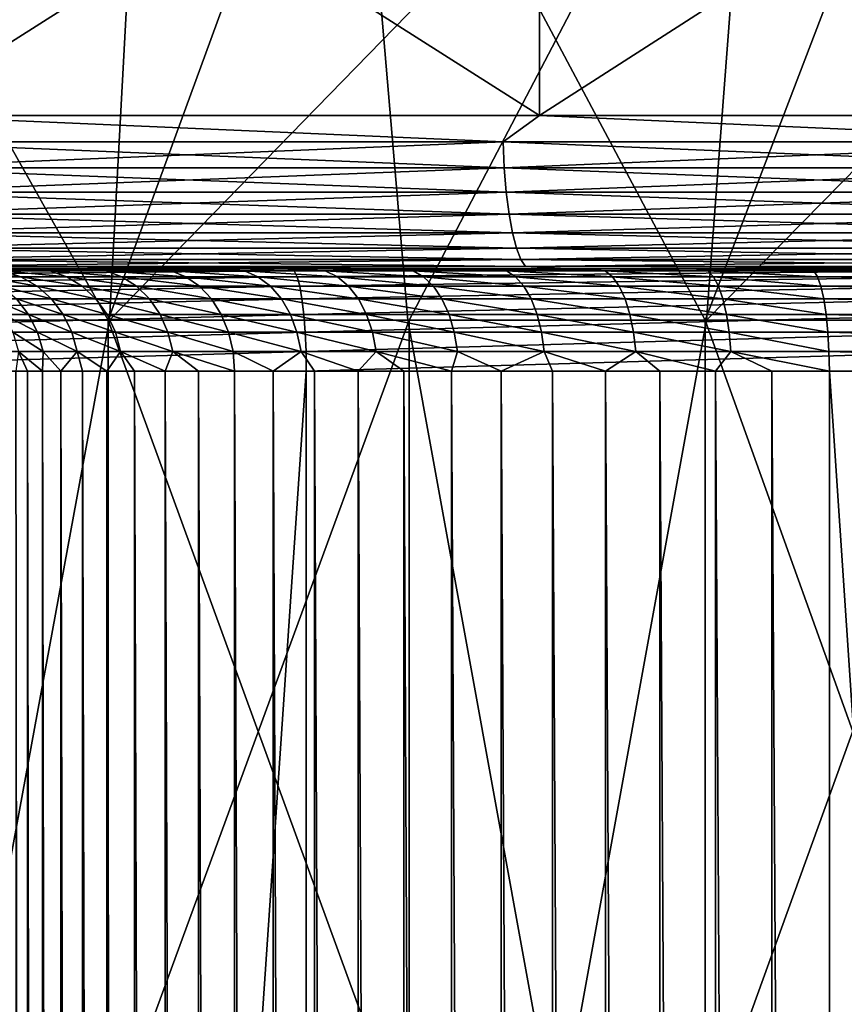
# Model space of a CAD drawing. Header units: metres. Extents: x -30 to 30, y -76 to 64.
# Tile 204 of 256: x 2.79 to 4.4, y -56.44 to -54.51. Entities that reach past the tile are written whole.
import ezdxf

# ---------------------------------------------------------------- set-up
doc = ezdxf.new("R2010")
doc.units = ezdxf.units.M
doc.layers.add('solid_508511', color=7, linetype='CONTINUOUS')

msp = doc.modelspace()

# ---------------------------------------------------------------- linework, layer by layer
at = {"layer": 'solid_508511'}
for points in [[(1.782689, -55.099998, 17.911505), (1.825314, -53.800961, 18.660942), (3.033153, -53.800961, 18.50304)], [(2.374076, -55.099998, 17.842751), (1.782689, -55.099998, 17.911505), (3.033153, -53.800961, 18.50304)], [(2.959973, -55.099998, -17.754959), (3.434988, -53.800961, -18.432671), (2.230305, -53.800961, -18.61688)], [(2.371171, -55.099998, -17.843138), (2.959973, -55.099998, -17.754959), (2.230305, -53.800961, -18.61688)], [(2.96297, -55.099998, 17.754459), (2.374076, -55.099998, 17.842751), (3.033153, -53.800961, 18.50304)], [(2.959973, -55.099998, -17.754959), (3.54566, -55.099998, -17.647331), (3.434988, -53.800961, -18.432671)], [(2.96297, -55.099998, 17.754459), (3.033153, -53.800961, 18.50304), (4.228768, -53.800961, 18.266911)], [(3.548477, -55.099998, 17.646765), (2.96297, -55.099998, 17.754459), (4.228768, -53.800961, 18.266911)], [(4.127188, -55.099998, -17.520454), (4.624638, -53.800961, -18.170725), (3.434988, -53.800961, -18.432671)], [(3.54566, -55.099998, -17.647331), (4.127188, -55.099998, -17.520454), (3.434988, -53.800961, -18.432671)], [(4.129694, -55.099998, 17.519863), (3.548477, -55.099998, 17.646765), (4.228768, -53.800961, 18.266911)], [(4.127188, -55.099998, -17.520454), (4.704046, -55.099998, -17.374462), (4.624638, -53.800961, -18.170725)], [(4.129694, -55.099998, 17.519863), (4.228768, -53.800961, 18.266911), (5.406205, -53.800961, 17.953703)], [(4.706703, -55.099998, 17.373743), (4.129694, -55.099998, 17.519863), (5.406205, -53.800961, 17.953703)], [(2.543777, -54.700001, -20.543106), (2.543777, -53.900002, -20.543106), (3.8036, -53.900002, -20.347546)], [(2.543777, -54.700001, -20.543106), (3.8036, -53.900002, -20.347546), (3.8036, -54.700001, -20.347546)], [(3.8036, -54.700001, 20.347546), (3.8036, -53.900002, 20.347546), (2.543777, -53.900002, 20.543106)], [(3.8036, -54.700001, 20.347546), (2.543777, -53.900002, 20.543106), (2.543777, -54.700001, 20.543106)], [(3.8036, -54.700001, -20.347546), (3.8036, -53.900002, -20.347546), (5.048995, -53.900002, -20.074802)], [(3.8036, -54.700001, -20.347546), (5.048995, -53.900002, -20.074802), (5.048995, -54.700001, -20.074802)], [(5.048995, -54.700001, 20.074802), (5.048995, -53.900002, 20.0748), (3.8036, -53.900002, 20.347546)], [(5.048995, -54.700001, 20.074802), (3.8036, -53.900002, 20.347546), (3.8036, -54.700001, 20.347546)], [(2.543777, -54.700001, -20.543106), (3.732089, -54.751732, -20.365353), (2.495651, -54.751732, -20.553535)], [(2.543777, -54.700001, 20.543106), (2.495651, -54.751732, 20.553535), (3.732089, -54.751732, 20.365353)], [(2.543777, -54.700001, -20.543106), (3.8036, -54.700001, -20.347546), (3.732089, -54.751732, -20.365353)], [(3.8036, -54.700001, 20.347546), (2.543777, -54.700001, 20.543106), (3.732089, -54.751732, 20.365353)], [(3.8036, -54.700001, -20.347546), (4.95491, -54.751732, -20.102859), (3.732089, -54.751732, -20.365353)], [(3.8036, -54.700001, 20.347546), (3.732089, -54.751732, 20.365353), (4.95491, -54.751732, 20.102859)], [(3.8036, -54.700001, -20.347546), (5.048995, -54.700001, -20.074802), (4.95491, -54.751732, -20.102859)], [(5.048995, -54.700001, 20.074802), (3.8036, -54.700001, 20.347546), (4.95491, -54.751732, 20.102859)], [(2.497277, -54.802311, -20.566927), (2.495651, -54.751732, -20.553535), (3.732089, -54.751732, -20.365353)], [(3.734521, -54.802311, 20.378622), (3.732089, -54.751732, 20.365353), (2.495651, -54.751732, 20.553535)], [(2.497277, -54.802311, 20.566927), (3.734521, -54.802311, 20.378622), (2.495651, -54.751732, 20.553535)], [(3.734521, -54.802311, -20.378622), (2.497277, -54.802311, -20.566927), (3.732089, -54.751732, -20.365353)], [(3.734521, -54.802311, -20.378622), (3.732089, -54.751732, -20.365353), (4.95491, -54.751732, -20.102859)], [(4.958138, -54.802311, 20.115957), (4.95491, -54.751732, 20.102859), (3.732089, -54.751732, 20.365353)], [(3.734521, -54.802311, 20.378622), (4.958138, -54.802311, 20.115957), (3.732089, -54.751732, 20.365353)], [(4.958138, -54.802311, -20.115957), (3.734521, -54.802311, -20.378622), (4.95491, -54.751732, -20.102859)], [(2.499938, -54.849773, -20.588842), (2.497277, -54.802311, -20.566927), (3.734521, -54.802311, -20.378622)], [(3.738501, -54.849773, 20.400337), (3.734521, -54.802311, 20.378622), (2.497277, -54.802311, 20.566927)], [(2.499938, -54.849773, 20.588842), (3.738501, -54.849773, 20.400337), (2.497277, -54.802311, 20.566927)], [(3.738501, -54.849773, -20.400337), (2.499938, -54.849773, -20.588842), (3.734521, -54.802311, -20.378622)], [(3.738501, -54.849773, -20.400337), (3.734521, -54.802311, -20.378622), (4.958138, -54.802311, -20.115957)], [(4.963422, -54.849773, 20.137394), (4.958138, -54.802311, 20.115957), (3.734521, -54.802311, 20.378622)], [(3.738501, -54.849773, 20.400337), (4.963422, -54.849773, 20.137394), (3.734521, -54.802311, 20.378622)], [(4.963422, -54.849773, -20.137394), (3.738501, -54.849773, -20.400337), (4.958138, -54.802311, -20.115957)], [(2.503553, -54.892677, -20.618614), (2.499938, -54.849773, -20.588842), (3.738501, -54.849773, -20.400337)], [(3.743906, -54.892677, 20.429836), (3.738501, -54.849773, 20.400337), (2.499938, -54.849773, 20.588842)], [(2.503553, -54.892677, 20.618614), (3.743906, -54.892677, 20.429836), (2.499938, -54.849773, 20.588842)], [(3.743906, -54.892677, -20.429836), (2.503553, -54.892677, -20.618614), (3.738501, -54.849773, -20.400337)], [(3.743906, -54.892677, -20.429836), (3.738501, -54.849773, -20.400337), (4.963422, -54.849773, -20.137394)], [(4.970599, -54.892677, 20.166512), (4.963422, -54.849773, 20.137394), (3.738501, -54.849773, 20.400337)], [(3.743906, -54.892677, 20.429836), (4.970599, -54.892677, 20.166512), (3.738501, -54.849773, 20.400337)], [(4.970599, -54.892677, -20.166512), (3.743906, -54.892677, -20.429836), (4.963422, -54.849773, -20.137394)], [(2.508012, -54.929714, -20.655336), (2.503553, -54.892677, -20.618614), (3.743906, -54.892677, -20.429836)], [(3.750574, -54.929714, 20.466223), (3.743906, -54.892677, 20.429836), (2.503553, -54.892677, 20.618614)], [(2.508012, -54.929714, 20.655336), (3.750574, -54.929714, 20.466223), (2.503553, -54.892677, 20.618614)], [(3.750574, -54.929714, -20.466223), (2.508012, -54.929714, -20.655336), (3.743906, -54.892677, -20.429836)], [(3.750574, -54.929714, -20.466223), (3.743906, -54.892677, -20.429836), (4.970599, -54.892677, -20.166512)], [(4.979451, -54.929714, 20.202429), (4.970599, -54.892677, 20.166512), (3.743906, -54.892677, 20.429836)], [(3.750574, -54.929714, 20.466223), (4.979451, -54.929714, 20.202429), (3.743906, -54.892677, 20.429836)], [(4.979451, -54.929714, -20.202429), (3.750574, -54.929714, -20.466223), (4.970599, -54.892677, -20.166512)], [(2.513179, -54.959755, -20.697889), (2.508012, -54.929714, -20.655336), (3.750574, -54.929714, -20.466223)], [(3.758301, -54.959755, 20.508387), (3.750574, -54.929714, 20.466223), (2.508012, -54.929714, 20.655336)], [(2.513179, -54.959755, 20.697889), (3.758301, -54.959755, 20.508387), (2.508012, -54.929714, 20.655336)], [(3.758301, -54.959755, -20.508387), (2.513179, -54.959755, -20.697889), (3.750574, -54.929714, -20.466223)], [(3.758301, -54.959755, -20.508387), (3.750574, -54.929714, -20.466223), (4.979451, -54.929714, -20.202429)], [(4.98971, -54.959755, 20.244049), (4.979451, -54.929714, 20.202429), (3.750574, -54.929714, 20.466223)], [(3.758301, -54.959755, 20.508387), (4.98971, -54.959755, 20.244049), (3.750574, -54.929714, 20.466223)], [(4.98971, -54.959755, -20.244049), (3.758301, -54.959755, -20.508387), (4.979451, -54.929714, -20.202429)], [(2.518897, -54.981892, -20.74498), (2.513179, -54.959755, -20.697889), (3.758301, -54.959755, -20.508387)], [(3.766852, -54.981892, 20.555044), (3.758301, -54.959755, 20.508387), (2.513179, -54.959755, 20.697889)], [(2.518897, -54.981892, 20.74498), (3.766852, -54.981892, 20.555044), (2.513179, -54.959755, 20.697889)], [(3.766852, -54.981892, -20.555044), (2.518897, -54.981892, -20.74498), (3.758301, -54.959755, -20.508387)], [(3.766852, -54.981892, -20.555044), (3.758301, -54.959755, -20.508387), (4.98971, -54.959755, -20.244049)], [(5.001062, -54.981892, 20.290106), (4.98971, -54.959755, 20.244049), (3.758301, -54.959755, 20.508387)], [(3.766852, -54.981892, 20.555044), (5.001062, -54.981892, 20.290106), (3.758301, -54.959755, 20.508387)], [(5.001062, -54.981892, -20.290106), (3.766852, -54.981892, -20.555044), (4.98971, -54.959755, -20.244049)], [(2.524991, -54.995441, -20.795172), (2.518897, -54.981892, -20.74498), (3.766852, -54.981892, -20.555044)], [(3.775965, -54.995441, 20.604776), (3.766852, -54.981892, 20.555044), (2.518897, -54.981892, 20.74498)], [(2.524991, -54.995441, 20.795172), (3.775965, -54.995441, 20.604776), (2.518897, -54.981892, 20.74498)], [(3.775965, -54.995441, -20.604776), (2.524991, -54.995441, -20.795172), (3.766852, -54.981892, -20.555044)], [(3.775965, -54.995441, -20.604776), (3.766852, -54.981892, -20.555044), (5.001062, -54.981892, -20.290106)], [(5.013162, -54.995441, 20.339197), (5.001062, -54.981892, 20.290106), (3.766852, -54.981892, 20.555044)], [(3.775965, -54.995441, 20.604776), (5.013162, -54.995441, 20.339197), (3.766852, -54.981892, 20.555044)], [(5.013162, -54.995441, -20.339197), (3.775965, -54.995441, -20.604776), (5.001062, -54.981892, -20.290106)], [(7.905325, -55, -21.385645), (-7.905319, -55, -21.385647), (-9.1528, -55, -20.882198)], [(0, -55, -21), (7.905325, -55, -21.385645), (-9.1528, -55, -20.882198)], [(8.202403, -55, 21.273472), (-8.20241, -55, 21.273468), (-6.933322, -55, 21.720242)], [(8.202403, -55, 21.273472), (9.442706, -55, 20.752718), (-8.20241, -55, 21.273468)], [(0, -55, 21), (-8.20241, -55, 21.273468), (9.442706, -55, 20.752718)], [(6.630268, -55, -21.814661), (-6.630261, -55, -21.814663), (-7.905319, -55, -21.385647)], [(7.905325, -55, -21.385645), (6.630268, -55, -21.814661), (-7.905319, -55, -21.385647)], [(6.933317, -55, 21.720243), (-6.933322, -55, 21.720242), (-5.641099, -55, 22.091124)], [(6.933317, -55, 21.720243), (8.202403, -55, 21.273472), (-6.933322, -55, 21.720242)], [(5.332087, -55, -22.167742), (-5.33208, -55, -22.167744), (-6.630261, -55, -21.814663)], [(6.630268, -55, -21.814661), (5.332087, -55, -22.167742), (-6.630261, -55, -21.814663)], [(5.641097, -55, 22.091124), (-5.641099, -55, 22.091124), (-4.332, -55, 22.384678)], [(5.641097, -55, 22.091124), (6.933317, -55, 21.720243), (-5.641099, -55, 22.091124)], [(4.015429, -55, -22.443626), (-4.015422, -55, -22.443626), (-5.33208, -55, -22.167744)], [(5.332087, -55, -22.167742), (4.015429, -55, -22.443626), (-5.33208, -55, -22.167744)], [(4.332, -55, 22.384678), (-4.332, -55, 22.384678), (-4.105859, -55, 22.441019)], [(4.332, -55, 22.384678), (5.641097, -55, 22.091124), (-4.332, -55, 22.384678)], [(4.105848, -55, 22.441021), (-4.105859, -55, 22.441019), (-3.886474, -55, 22.52116)], [(4.105848, -55, 22.441021), (4.332, -55, 22.384678), (-4.105859, -55, 22.441019)], [(4.015429, -55, -22.443626), (2.684759, -55, -22.641378), (-4.015422, -55, -22.443626)], [(3.886461, -55, 22.521166), (-3.886474, -55, 22.52116), (-3.676978, -55, 22.624023)], [(3.886461, -55, 22.521166), (4.105848, -55, 22.441021), (-3.886474, -55, 22.52116)], [(3.676963, -55, 22.624033), (-3.676978, -55, 22.624023), (-3.47954, -55, 22.748516)], [(3.676963, -55, 22.624033), (3.886461, -55, 22.521166), (-3.676978, -55, 22.624023)], [(3.479519, -55, 22.748531), (-3.47954, -55, 22.748516), (-3.296408, -55, 22.893217)], [(3.479519, -55, 22.748531), (3.676963, -55, 22.624033), (-3.47954, -55, 22.748516)], [(3.296387, -55, 22.893236), (-3.296408, -55, 22.893217), (-3.129679, -55, 23.056465)], [(3.296387, -55, 22.893236), (3.479519, -55, 22.748531), (-3.296408, -55, 22.893217)], [(3.129658, -55, 23.056488), (-3.129679, -55, 23.056465), (-2.981145, -55, 23.236494)], [(3.129658, -55, 23.056488), (3.296387, -55, 22.893236), (-3.129679, -55, 23.056465)], [(2.981127, -55, 23.236519), (-2.981145, -55, 23.236494), (-2.852543, -55, 23.431204)], [(2.981127, -55, 23.236519), (3.129658, -55, 23.056488), (-2.981145, -55, 23.236494)], [(2.852529, -55, 23.431229), (-2.852543, -55, 23.431204), (-2.745266, -55, 23.638493)], [(2.852529, -55, 23.431229), (2.981127, -55, 23.236519), (-2.852543, -55, 23.431204)], [(2.745256, -55, 23.638515), (2.852529, -55, 23.431229), (-2.745266, -55, 23.638493)], [(1.289771, -55, -20.960348), (7.905325, -55, -21.385645), (0, -55, -21)], [(1.289768, -55, 20.96035), (0, -55, 21), (9.442706, -55, 20.752718)], [(2.577214, -55, 20.841253), (1.289768, -55, 20.96035), (9.442706, -55, 20.752718)], [(1.289771, -55, -20.960348), (9.152806, -55, -20.882195), (7.905325, -55, -21.385645)], [(1.289771, -55, -20.960348), (2.577219, -55, -20.841253), (9.152806, -55, -20.882195)], [(1.998962, -55.003822, -22.751259), (2.684759, -55, -22.641378), (3.324023, -55.003822, -22.59572)], [(1.998962, -55.003822, -22.751259), (3.324023, -55.003822, -22.59572), (2.002249, -55.015194, -22.788675)], [(3.324023, -55.003822, -22.59572), (3.32949, -55.015198, -22.632881), (2.002249, -55.015194, -22.788675)], [(2.524991, -54.995441, 20.795172), (2.577214, -55, 20.841253), (3.775965, -54.995441, 20.604776)], [(3.775965, -54.995441, -20.604776), (2.577219, -55, -20.841253), (2.524991, -54.995441, -20.795172)], [(3.775965, -54.995441, 20.604776), (2.577214, -55, 20.841253), (3.855582, -55, 20.643024)], [(3.855582, -55, 20.643024), (2.577214, -55, 20.841253), (9.442706, -55, 20.752718)], [(3.775965, -54.995441, -20.604776), (3.855589, -55, -20.643024), (2.577219, -55, -20.841253)], [(2.577219, -55, -20.841253), (3.855589, -55, -20.643024), (9.152806, -55, -20.882195)], [(2.682768, -55.003841, 23.915005), (2.718693, -55.01524, 23.925945), (2.789416, -55.01524, 23.729095)], [(2.754741, -55.003841, 23.714672), (2.682768, -55.003841, 23.915005), (2.789416, -55.01524, 23.729095)], [(3.324023, -55.003822, -22.59572), (2.684759, -55, -22.641378), (4.015429, -55, -22.443626)], [(2.846075, -55.003841, 23.522394), (2.852529, -55, 23.431229), (2.745256, -55, 23.638515)], [(2.846075, -55.003841, 23.522394), (2.745256, -55, 23.638515), (2.754741, -55.003841, 23.714672)], [(2.754741, -55.003841, 23.714672), (2.789416, -55.01524, 23.729095), (2.879162, -55.01524, 23.540157)], [(2.846075, -55.003841, 23.522394), (2.754741, -55.003841, 23.714672), (2.879162, -55.01524, 23.540157)], [(2.955883, -55.003841, 23.340033), (2.852529, -55, 23.431229), (2.846075, -55.003841, 23.522394)], [(2.846075, -55.003841, 23.522394), (2.879162, -55.01524, 23.540157), (2.987062, -55.01524, 23.360968)], [(2.955883, -55.003841, 23.340033), (2.846075, -55.003841, 23.522394), (2.987062, -55.01524, 23.360968)], [(2.955883, -55.003841, 23.340033), (2.981127, -55, 23.236519), (2.852529, -55, 23.431229)], [(3.0831, -55.003841, 23.169361), (2.981127, -55, 23.236519), (2.955883, -55.003841, 23.340033)], [(2.955883, -55.003841, 23.340033), (2.987062, -55.01524, 23.360968), (3.112068, -55.01524, 23.193262)], [(3.0831, -55.003841, 23.169361), (2.955883, -55.003841, 23.340033), (3.112068, -55.01524, 23.193262)], [(3.0831, -55.003841, 23.169361), (3.129658, -55, 23.056488), (2.981127, -55, 23.236519)], [(3.226491, -55.003841, 23.012035), (3.129658, -55, 23.056488), (3.0831, -55.003841, 23.169361)], [(3.0831, -55.003841, 23.169361), (3.112068, -55.01524, 23.193262), (3.252968, -55.01524, 23.038668)], [(3.226491, -55.003841, 23.012035), (3.0831, -55.003841, 23.169361), (3.252968, -55.01524, 23.038668)], [(3.226491, -55.003841, 23.012035), (3.296387, -55, 22.893236), (3.129658, -55, 23.056488)], [(3.384666, -55.003841, 22.869577), (3.296387, -55, 22.893236), (3.226491, -55.003841, 23.012035)], [(3.226491, -55.003841, 23.012035), (3.252968, -55.01524, 23.038668), (3.408393, -55.01524, 22.898687)], [(3.384666, -55.003841, 22.869577), (3.226491, -55.003841, 23.012035), (3.408393, -55.01524, 22.898687)], [(3.384666, -55.003841, 22.869577), (3.479519, -55, 22.748531), (3.296387, -55, 22.893236)], [(3.324023, -55.003822, -22.59572), (4.015429, -55, -22.443626), (4.637742, -55.003822, -22.363077)], [(3.324023, -55.003822, -22.59572), (4.637742, -55.003822, -22.363077), (3.32949, -55.015198, -22.632881)], [(4.637742, -55.003822, -22.363077), (4.64537, -55.015198, -22.399855), (3.32949, -55.015198, -22.632881)], [(3.556089, -55.003841, 22.743376), (3.479519, -55, 22.748531), (3.384666, -55.003841, 22.869577)], [(3.384666, -55.003841, 22.869577), (3.408393, -55.01524, 22.898687), (3.576837, -55.01524, 22.774677)], [(3.556089, -55.003841, 22.743376), (3.384666, -55.003841, 22.869577), (3.576837, -55.01524, 22.774677)], [(3.556089, -55.003841, 22.743376), (3.676963, -55, 22.624033), (3.479519, -55, 22.748531)], [(3.739096, -55.003841, 22.634651), (3.676963, -55, 22.624033), (3.556089, -55.003841, 22.743376)], [(3.556089, -55.003841, 22.743376), (3.576837, -55.01524, 22.774677), (3.756665, -55.01524, 22.667843)], [(3.739096, -55.003841, 22.634651), (3.556089, -55.003841, 22.743376), (3.756665, -55.01524, 22.667843)], [(3.739096, -55.003841, 22.634651), (3.886461, -55, 22.521166), (3.676963, -55, 22.624033)], [(3.931913, -55.003841, 22.544458), (3.886461, -55, 22.521166), (3.739096, -55.003841, 22.634651)], [(3.739096, -55.003841, 22.634651), (3.756665, -55.01524, 22.667843), (3.946131, -55.01524, 22.579218)], [(3.931913, -55.003841, 22.544458), (3.739096, -55.003841, 22.634651), (3.946131, -55.01524, 22.579218)], [(3.775965, -54.995441, 20.604776), (3.855582, -55, 20.643024), (5.013162, -54.995441, 20.339197)], [(5.013162, -54.995441, -20.339197), (3.855589, -55, -20.643024), (3.775965, -54.995441, -20.604776)], [(5.013162, -54.995441, 20.339197), (3.855582, -55, 20.643024), (5.1191, -55, 20.36651)], [(3.855582, -55, 20.643024), (9.442706, -55, 20.752718), (10.650183, -55, 20.1597)], [(5.1191, -55, 20.36651), (3.855582, -55, 20.643024), (10.650183, -55, 20.1597)], [(5.013162, -54.995441, -20.339197), (5.119107, -55, -20.366508), (3.855589, -55, -20.643024)], [(3.855589, -55, -20.643024), (5.119107, -55, -20.366508), (9.152806, -55, -20.882195)], [(3.931913, -55.003841, 22.544458), (4.105848, -55, 22.441021), (3.886461, -55, 22.521166)], [(4.132668, -55.003841, 22.473675), (4.105848, -55, 22.441021), (3.931913, -55.003841, 22.544458)], [(3.931913, -55.003841, 22.544458), (3.946131, -55.01524, 22.579218), (4.143397, -55.01524, 22.509665)], [(4.132668, -55.003841, 22.473675), (3.931913, -55.003841, 22.544458), (4.143397, -55.01524, 22.509665)], [(4.637742, -55.003822, -22.363077), (4.015429, -55, -22.443626), (5.332087, -55, -22.167742)], [(4.339414, -55.003841, 22.422985), (4.332, -55, 22.384678), (4.105848, -55, 22.441021)], [(4.132668, -55.003841, 22.473675), (4.339414, -55.003841, 22.422985), (4.105848, -55, 22.441021)], [(4.132668, -55.003841, 22.473675), (4.346549, -55.01524, 22.459856), (4.339414, -55.003841, 22.422985)], [(4.132668, -55.003841, 22.473675), (4.143397, -55.01524, 22.509665), (4.346549, -55.01524, 22.459856)], [(5.641313, -55.003841, 22.13134), (5.641097, -55, 22.091124), (4.332, -55, 22.384678)], [(5.641313, -55.003841, 22.13134), (4.332, -55, 22.384678), (4.339414, -55.003841, 22.422985)], [(4.339414, -55.003841, 22.422985), (4.346549, -55.01524, 22.459856), (5.650589, -55.01524, 22.167732)], [(5.641313, -55.003841, 22.13134), (4.339414, -55.003841, 22.422985), (5.650589, -55.01524, 22.167732)], [(2.002249, -55.015194, -22.788675), (3.32949, -55.015198, -22.632881), (2.005279, -55.033688, -22.82316)], [(3.32949, -55.015198, -22.632881), (3.334528, -55.033688, -22.66713), (2.005279, -55.033688, -22.82316)], [(2.718693, -55.01524, 23.925945), (2.751798, -55.033749, 23.936028), (2.821368, -55.033749, 23.742386)], [(2.789416, -55.01524, 23.729095), (2.718693, -55.01524, 23.925945), (2.821368, -55.033749, 23.742386)], [(2.789416, -55.01524, 23.729095), (2.821368, -55.033749, 23.742386), (2.909652, -55.033749, 23.556528)], [(2.879162, -55.01524, 23.540157), (2.789416, -55.01524, 23.729095), (2.909652, -55.033749, 23.556528)], [(2.879162, -55.01524, 23.540157), (2.909652, -55.033749, 23.556528), (3.015793, -55.033749, 23.380257)], [(2.987062, -55.01524, 23.360968), (2.879162, -55.01524, 23.540157), (3.015793, -55.033749, 23.380257)], [(2.987062, -55.01524, 23.360968), (3.015793, -55.033749, 23.380257), (3.138762, -55.033749, 23.215284)], [(3.112068, -55.01524, 23.193262), (2.987062, -55.01524, 23.360968), (3.138762, -55.033749, 23.215284)], [(3.112068, -55.01524, 23.193262), (3.138762, -55.033749, 23.215284), (3.277365, -55.033749, 23.063211)], [(3.252968, -55.01524, 23.038668), (3.112068, -55.01524, 23.193262), (3.277365, -55.033749, 23.063211)], [(3.252968, -55.01524, 23.038668), (3.277365, -55.033749, 23.063211), (3.430258, -55.033749, 22.925512)], [(3.408393, -55.01524, 22.898687), (3.252968, -55.01524, 23.038668), (3.430258, -55.033749, 22.925512)], [(3.32949, -55.015198, -22.632881), (4.64537, -55.015198, -22.399855), (3.334528, -55.033688, -22.66713)], [(4.64537, -55.015198, -22.399855), (4.652399, -55.033688, -22.43375), (3.334528, -55.033688, -22.66713)], [(3.408393, -55.01524, 22.898687), (3.430258, -55.033749, 22.925512), (3.595957, -55.033749, 22.803524)], [(3.576837, -55.01524, 22.774677), (3.408393, -55.01524, 22.898687), (3.595957, -55.033749, 22.803524)], [(3.576837, -55.01524, 22.774677), (3.595957, -55.033749, 22.803524), (3.772853, -55.033749, 22.698429)], [(3.756665, -55.01524, 22.667843), (3.576837, -55.01524, 22.774677), (3.772853, -55.033749, 22.698429)], [(3.756665, -55.01524, 22.667843), (3.772853, -55.033749, 22.698429), (3.959231, -55.033749, 22.611248)], [(3.946131, -55.01524, 22.579218), (3.756665, -55.01524, 22.667843), (3.959231, -55.033749, 22.611248)], [(3.946131, -55.01524, 22.579218), (3.959231, -55.033749, 22.611248), (4.153283, -55.033749, 22.542828)], [(4.143397, -55.01524, 22.509665), (3.946131, -55.01524, 22.579218), (4.153283, -55.033749, 22.542828)], [(4.143397, -55.01524, 22.509665), (4.353124, -55.033749, 22.493832), (4.346549, -55.01524, 22.459856)], [(4.143397, -55.01524, 22.509665), (4.153283, -55.033749, 22.542828), (4.353124, -55.033749, 22.493832)], [(4.346549, -55.01524, 22.459856), (4.353124, -55.033749, 22.493832), (5.659137, -55.033749, 22.201265)], [(5.650589, -55.01524, 22.167732), (4.346549, -55.01524, 22.459856), (5.659137, -55.033749, 22.201265)], [(2.005279, -55.033688, -22.82316), (3.334528, -55.033688, -22.66713), (2.007935, -55.058582, -22.853384)], [(3.334528, -55.033688, -22.66713), (3.338944, -55.058582, -22.697147), (2.007935, -55.058582, -22.853384)], [(2.751798, -55.033749, 23.936028), (2.780808, -55.058662, 23.944862), (2.849368, -55.058662, 23.754032)], [(2.821368, -55.033749, 23.742386), (2.751798, -55.033749, 23.936028), (2.849368, -55.058662, 23.754032)], [(2.821368, -55.033749, 23.742386), (2.849368, -55.058662, 23.754032), (2.93637, -55.058662, 23.570873)], [(2.909652, -55.033749, 23.556528), (2.821368, -55.033749, 23.742386), (2.93637, -55.058662, 23.570873)], [(2.909652, -55.033749, 23.556528), (2.93637, -55.058662, 23.570873), (3.04097, -55.058662, 23.397161)], [(3.015793, -55.033749, 23.380257), (2.909652, -55.033749, 23.556528), (3.04097, -55.058662, 23.397161)], [(3.015793, -55.033749, 23.380257), (3.04097, -55.058662, 23.397161), (3.162154, -55.058662, 23.234583)], [(3.138762, -55.033749, 23.215284), (3.015793, -55.033749, 23.380257), (3.162154, -55.058662, 23.234583)], [(3.138762, -55.033749, 23.215284), (3.162154, -55.058662, 23.234583), (3.298745, -55.058662, 23.084719)], [(3.277365, -55.033749, 23.063211), (3.138762, -55.033749, 23.215284), (3.298745, -55.058662, 23.084719)], [(3.277365, -55.033749, 23.063211), (3.298745, -55.058662, 23.084719), (3.449418, -55.058662, 22.949018)], [(3.430258, -55.033749, 22.925512), (3.277365, -55.033749, 23.063211), (3.449418, -55.058662, 22.949018)], [(3.334528, -55.033688, -22.66713), (4.652399, -55.033688, -22.43375), (3.338944, -55.058582, -22.697147)], [(4.652399, -55.033688, -22.43375), (4.658559, -55.058586, -22.463457), (3.338944, -55.058582, -22.697147)], [(3.430258, -55.033749, 22.925512), (3.449418, -55.058662, 22.949018), (3.612711, -55.058662, 22.8288)], [(3.595957, -55.033749, 22.803524), (3.430258, -55.033749, 22.925512), (3.612711, -55.058662, 22.8288)], [(3.595957, -55.033749, 22.803524), (3.612711, -55.058662, 22.8288), (3.787039, -55.058662, 22.725231)], [(3.772853, -55.033749, 22.698429), (3.595957, -55.033749, 22.803524), (3.787039, -55.058662, 22.725231)], [(3.772853, -55.033749, 22.698429), (3.787039, -55.058662, 22.725231), (3.970712, -55.058662, 22.639317)], [(3.959231, -55.033749, 22.611248), (3.772853, -55.033749, 22.698429), (3.970712, -55.058662, 22.639317)], [(3.959231, -55.033749, 22.611248), (3.970712, -55.058662, 22.639317), (4.161946, -55.058662, 22.57189)], [(4.153283, -55.033749, 22.542828), (3.959231, -55.033749, 22.611248), (4.161946, -55.058662, 22.57189)], [(4.153283, -55.033749, 22.542828), (4.358886, -55.058662, 22.523603), (4.353124, -55.033749, 22.493832)], [(4.153283, -55.033749, 22.542828), (4.161946, -55.058662, 22.57189), (4.358886, -55.058662, 22.523603)], [(4.353124, -55.033749, 22.493832), (4.358886, -55.058662, 22.523603), (5.666627, -55.058659, 22.230652)], [(5.659137, -55.033749, 22.201265), (4.353124, -55.033749, 22.493832), (5.666627, -55.058659, 22.230652)], [(2.007935, -55.058582, -22.853384), (3.338944, -55.058582, -22.697147), (2.010113, -55.088921, -22.878181)], [(3.338944, -55.058582, -22.697147), (3.342567, -55.088924, -22.721775), (2.010113, -55.088921, -22.878181)], [(2.731356, -55.058662, 24.141514), (2.755751, -55.089016, 24.146385), (2.804605, -55.089016, 23.95211)], [(2.780808, -55.058662, 23.944862), (2.731356, -55.058662, 24.141514), (2.804605, -55.089016, 23.95211)], [(2.780808, -55.058662, 23.944862), (2.804605, -55.089016, 23.95211), (2.872337, -55.089016, 23.763586)], [(2.849368, -55.058662, 23.754032), (2.780808, -55.058662, 23.944862), (2.872337, -55.089016, 23.763586)], [(2.849368, -55.058662, 23.754032), (2.872337, -55.089016, 23.763586), (2.958287, -55.089016, 23.58264)], [(2.93637, -55.058662, 23.570873), (2.849368, -55.058662, 23.754032), (2.958287, -55.089016, 23.58264)], [(2.93637, -55.058662, 23.570873), (2.958287, -55.089016, 23.58264), (3.061624, -55.089016, 23.411028)], [(3.04097, -55.058662, 23.397161), (2.93637, -55.058662, 23.570873), (3.061624, -55.089016, 23.411028)], [(3.04097, -55.058662, 23.397161), (3.061624, -55.089016, 23.411028), (3.181343, -55.089016, 23.250416)], [(3.162154, -55.058662, 23.234583), (3.04097, -55.058662, 23.397161), (3.181343, -55.089016, 23.250416)], [(3.162154, -55.058662, 23.234583), (3.181343, -55.089016, 23.250416), (3.316283, -55.089016, 23.10236)], [(3.298745, -55.058662, 23.084719), (3.162154, -55.058662, 23.234583), (3.316283, -55.089016, 23.10236)], [(3.298745, -55.058662, 23.084719), (3.316283, -55.089016, 23.10236), (3.465135, -55.089016, 22.9683)], [(3.449418, -55.058662, 22.949018), (3.298745, -55.058662, 23.084719), (3.465135, -55.089016, 22.9683)], [(3.338944, -55.058582, -22.697147), (4.658559, -55.058586, -22.463457), (3.342567, -55.088924, -22.721775)], [(4.658559, -55.058586, -22.463457), (4.663614, -55.088924, -22.487831), (3.342567, -55.088924, -22.721775)], [(3.449418, -55.058662, 22.949018), (3.465135, -55.089016, 22.9683), (3.626455, -55.089016, 22.849535)], [(3.612711, -55.058662, 22.8288), (3.449418, -55.058662, 22.949018), (3.626455, -55.089016, 22.849535)], [(3.612711, -55.058662, 22.8288), (3.626455, -55.089016, 22.849535), (3.798676, -55.089016, 22.747219)], [(3.787039, -55.058662, 22.725231), (3.612711, -55.058662, 22.8288), (3.798676, -55.089016, 22.747219)], [(3.787039, -55.058662, 22.725231), (3.798676, -55.089016, 22.747219), (3.980129, -55.089016, 22.662342)], [(3.970712, -55.058662, 22.639317), (3.787039, -55.058662, 22.725231), (3.980129, -55.089016, 22.662342)], [(3.970712, -55.058662, 22.639317), (3.980129, -55.089016, 22.662342), (4.169052, -55.089016, 22.59573)], [(4.161946, -55.058662, 22.57189), (3.970712, -55.058662, 22.639317), (4.169052, -55.089016, 22.59573)], [(4.161946, -55.058662, 22.57189), (4.363613, -55.089016, 22.548027), (4.358886, -55.058662, 22.523603)], [(4.161946, -55.058662, 22.57189), (4.169052, -55.089016, 22.59573), (4.363613, -55.089016, 22.548027)], [(5.666627, -55.058659, 22.230652), (4.358886, -55.058662, 22.523603), (5.672772, -55.089016, 22.254759)], [(4.358886, -55.058662, 22.523603), (4.363613, -55.089016, 22.548027), (5.672772, -55.089016, 22.254759)], [(2.959973, -58.299999, -17.754959), (2.371171, -55.099998, -17.843138), (1.78008, -55.099998, -17.911764)], [(2.959973, -58.299999, -17.754959), (1.78008, -55.099998, -17.911764), (1.78008, -58.299999, -17.911764)], [(2.010113, -55.088921, -22.878181), (3.342567, -55.088924, -22.721775), (2.011732, -55.123539, -22.896601)], [(3.342567, -55.088924, -22.721775), (3.345258, -55.123543, -22.740067), (2.011732, -55.123539, -22.896601)], [(2.959973, -58.299999, -17.754959), (2.959973, -55.099998, -17.754959), (2.371171, -55.099998, -17.843138)], [(2.374076, -58.299999, 17.842751), (2.374076, -55.099998, 17.842751), (2.96297, -55.099998, 17.754459)], [(2.374076, -58.299999, 17.842751), (2.96297, -55.099998, 17.754459), (3.548477, -55.099998, 17.646765)], [(2.374076, -58.299999, 17.842751), (3.548477, -55.099998, 17.646765), (3.548477, -58.299999, 17.646765)], [(2.755751, -55.089016, 24.146385), (2.773863, -55.123646, 24.150002), (2.822274, -55.123646, 23.957493)], [(2.804605, -55.089016, 23.95211), (2.755751, -55.089016, 24.146385), (2.822274, -55.123646, 23.957493)], [(2.804605, -55.089016, 23.95211), (2.822274, -55.123646, 23.957493), (2.88939, -55.123646, 23.770679)], [(2.872337, -55.089016, 23.763586), (2.804605, -55.089016, 23.95211), (2.88939, -55.123646, 23.770679)], [(2.872337, -55.089016, 23.763586), (2.88939, -55.123646, 23.770679), (2.97456, -55.123646, 23.591377)], [(2.958287, -55.089016, 23.58264), (2.872337, -55.089016, 23.763586), (2.97456, -55.123646, 23.591377)], [(2.958287, -55.089016, 23.58264), (2.97456, -55.123646, 23.591377), (3.076958, -55.123646, 23.421324)], [(3.061624, -55.089016, 23.411028), (2.958287, -55.089016, 23.58264), (3.076958, -55.123646, 23.421324)], [(4.127188, -58.299999, -17.520454), (3.54566, -55.099998, -17.647331), (2.959973, -55.099998, -17.754959)], [(4.127188, -58.299999, -17.520454), (2.959973, -55.099998, -17.754959), (2.959973, -58.299999, -17.754959)], [(3.061624, -55.089016, 23.411028), (3.076958, -55.123646, 23.421324), (3.19559, -55.123646, 23.262169)], [(3.181343, -55.089016, 23.250416), (3.061624, -55.089016, 23.411028), (3.19559, -55.123646, 23.262169)], [(3.181343, -55.089016, 23.250416), (3.19559, -55.123646, 23.262169), (3.329304, -55.123646, 23.115459)], [(3.316283, -55.089016, 23.10236), (3.181343, -55.089016, 23.250416), (3.329304, -55.123646, 23.115459)], [(3.316283, -55.089016, 23.10236), (3.329304, -55.123646, 23.115459), (3.476805, -55.123646, 22.982616)], [(3.465135, -55.089016, 22.9683), (3.316283, -55.089016, 23.10236), (3.476805, -55.123646, 22.982616)], [(3.342567, -55.088924, -22.721775), (4.663614, -55.088924, -22.487831), (3.345258, -55.123543, -22.740067)], [(4.663614, -55.088924, -22.487831), (4.667369, -55.123543, -22.505936), (3.345258, -55.123543, -22.740067)], [(3.465135, -55.089016, 22.9683), (3.476805, -55.123646, 22.982616), (3.636659, -55.123646, 22.864931)], [(3.626455, -55.089016, 22.849535), (3.465135, -55.089016, 22.9683), (3.636659, -55.123646, 22.864931)], [(4.127188, -58.299999, -17.520454), (4.127188, -55.099998, -17.520454), (3.54566, -55.099998, -17.647331)], [(3.548477, -58.299999, 17.646765), (3.548477, -55.099998, 17.646765), (4.129694, -55.099998, 17.519863)], [(3.548477, -58.299999, 17.646765), (4.129694, -55.099998, 17.519863), (4.706703, -55.099998, 17.373743)], [(3.548477, -58.299999, 17.646765), (4.706703, -55.099998, 17.373743), (4.706703, -58.299999, 17.373743)], [(3.626455, -55.089016, 22.849535), (3.636659, -55.123646, 22.864931), (3.807317, -55.123646, 22.763542)], [(3.798676, -55.089016, 22.747219), (3.626455, -55.089016, 22.849535), (3.807317, -55.123646, 22.763542)], [(3.798676, -55.089016, 22.747219), (3.807317, -55.123646, 22.763542), (3.987121, -55.123646, 22.679438)], [(3.980129, -55.089016, 22.662342), (3.798676, -55.089016, 22.747219), (3.987121, -55.123646, 22.679438)], [(3.980129, -55.089016, 22.662342), (3.987121, -55.123646, 22.679438), (4.174329, -55.123646, 22.61343)], [(4.169052, -55.089016, 22.59573), (3.980129, -55.089016, 22.662342), (4.174329, -55.123646, 22.61343)], [(5.275856, -58.299999, -17.209455), (4.704046, -55.099998, -17.374462), (4.127188, -55.099998, -17.520454)], [(5.275856, -58.299999, -17.209455), (4.127188, -55.099998, -17.520454), (4.127188, -58.299999, -17.520454)], [(4.169052, -55.089016, 22.59573), (4.367122, -55.123646, 22.56616), (4.363613, -55.089016, 22.548027)], [(4.169052, -55.089016, 22.59573), (4.174329, -55.123646, 22.61343), (4.367122, -55.123646, 22.56616)], [(4.363613, -55.089016, 22.548027), (4.367122, -55.123646, 22.56616), (5.677334, -55.123642, 22.272655)], [(5.672772, -55.089016, 22.254759), (4.363613, -55.089016, 22.548027), (5.677334, -55.123642, 22.272655)], [(2.011732, -55.123539, -22.896601), (3.345258, -55.123543, -22.740067), (2.012727, -55.161102, -22.90793)], [(3.345258, -55.123543, -22.740067), (3.346913, -55.161102, -22.75132), (2.012727, -55.161102, -22.90793)], [(2.773863, -55.123646, 24.150002), (2.784996, -55.161213, 24.152225), (2.833133, -55.161213, 23.9608)], [(2.822274, -55.123646, 23.957493), (2.773863, -55.123646, 24.150002), (2.833133, -55.161213, 23.9608)], [(2.822274, -55.123646, 23.957493), (2.833133, -55.161213, 23.9608), (2.899871, -55.161213, 23.77504)], [(2.88939, -55.123646, 23.770679), (2.822274, -55.123646, 23.957493), (2.899871, -55.161213, 23.77504)], [(2.88939, -55.123646, 23.770679), (2.899871, -55.161213, 23.77504), (2.984562, -55.161213, 23.596746)], [(2.97456, -55.123646, 23.591377), (2.88939, -55.123646, 23.770679), (2.984562, -55.161213, 23.596746)], [(2.97456, -55.123646, 23.591377), (2.984562, -55.161213, 23.596746), (3.086383, -55.161213, 23.42765)], [(3.076958, -55.123646, 23.421324), (2.97456, -55.123646, 23.591377), (3.086383, -55.161213, 23.42765)], [(3.076958, -55.123646, 23.421324), (3.086383, -55.161213, 23.42765), (3.204346, -55.161213, 23.269394)], [(3.19559, -55.123646, 23.262169), (3.076958, -55.123646, 23.421324), (3.204346, -55.161213, 23.269394)], [(3.19559, -55.123646, 23.262169), (3.204346, -55.161213, 23.269394), (3.337308, -55.161213, 23.12351)], [(3.329304, -55.123646, 23.115459), (3.19559, -55.123646, 23.262169), (3.337308, -55.161213, 23.12351)], [(3.329304, -55.123646, 23.115459), (3.337308, -55.161213, 23.12351), (3.483977, -55.161213, 22.991415)], [(3.476805, -55.123646, 22.982616), (3.329304, -55.123646, 23.115459), (3.483977, -55.161213, 22.991415)], [(3.345258, -55.123543, -22.740067), (4.667369, -55.123543, -22.505936), (3.346913, -55.161102, -22.75132)], [(4.667369, -55.123543, -22.505936), (4.669678, -55.161106, -22.517071), (3.346913, -55.161102, -22.75132)], [(3.476805, -55.123646, 22.982616), (3.483977, -55.161213, 22.991415), (3.642931, -55.161213, 22.874392)], [(3.636659, -55.123646, 22.864931), (3.476805, -55.123646, 22.982616), (3.642931, -55.161213, 22.874392)], [(3.636659, -55.123646, 22.864931), (3.642931, -55.161213, 22.874392), (3.812627, -55.161213, 22.773575)], [(3.807317, -55.123646, 22.763542), (3.636659, -55.123646, 22.864931), (3.812627, -55.161213, 22.773575)], [(3.807317, -55.123646, 22.763542), (3.812627, -55.161213, 22.773575), (3.991419, -55.161213, 22.689943)], [(3.987121, -55.123646, 22.679438), (3.807317, -55.123646, 22.763542), (3.991419, -55.161213, 22.689943)], [(3.987121, -55.123646, 22.679438), (3.991419, -55.161213, 22.689943), (4.177571, -55.161213, 22.624308)], [(4.174329, -55.123646, 22.61343), (3.987121, -55.123646, 22.679438), (4.177571, -55.161213, 22.624308)], [(4.174329, -55.123646, 22.61343), (4.369278, -55.161213, 22.577307), (4.367122, -55.123646, 22.56616)], [(4.174329, -55.123646, 22.61343), (4.177571, -55.161213, 22.624308), (4.369278, -55.161213, 22.577307)], [(5.677334, -55.123642, 22.272655), (4.367122, -55.123646, 22.56616), (5.680138, -55.161209, 22.283657)], [(4.367122, -55.123646, 22.56616), (4.369278, -55.161213, 22.577307), (5.680138, -55.161209, 22.283657)], [(2.012727, -55.161102, -22.90793), (3.346913, -55.161102, -22.75132), (2.013062, -55.200001, -22.911734)], [(3.346913, -55.161102, -22.75132), (3.347471, -55.200001, -22.755096), (2.013062, -55.200001, -22.911734)], [(2.784996, -55.161213, 24.152225), (2.779667, -55.200001, 24.201401), (2.802639, -55.200001, 24.088766)], [(2.784996, -55.161213, 24.152225), (2.802639, -55.200001, 24.088766), (2.832045, -55.200001, 23.977636)], [(2.833133, -55.161213, 23.9608), (2.784996, -55.161213, 24.152225), (2.832045, -55.200001, 23.977636)], [(2.833133, -55.161213, 23.9608), (2.832045, -55.200001, 23.977636), (2.867787, -55.200001, 23.868382)], [(2.899871, -55.161213, 23.77504), (2.833133, -55.161213, 23.9608), (2.867787, -55.200001, 23.868382)], [(2.899871, -55.161213, 23.77504), (2.867787, -55.200001, 23.868382), (2.909747, -55.200001, 23.761358)], [(2.899871, -55.161213, 23.77504), (2.909747, -55.200001, 23.761358), (2.957787, -55.200001, 23.656925)], [(2.984562, -55.161213, 23.596746), (2.899871, -55.161213, 23.77504), (2.957787, -55.200001, 23.656925)], [(2.984562, -55.161213, 23.596746), (2.957787, -55.200001, 23.656925), (3.011747, -55.200001, 23.555422)], [(2.984562, -55.161213, 23.596746), (3.011747, -55.200001, 23.555422), (3.07145, -55.200001, 23.457188)], [(3.086383, -55.161213, 23.42765), (2.984562, -55.161213, 23.596746), (3.07145, -55.200001, 23.457188)], [(3.086383, -55.161213, 23.42765), (3.07145, -55.200001, 23.457188), (3.136698, -55.200001, 23.362547)], [(3.086383, -55.161213, 23.42765), (3.136698, -55.200001, 23.362547), (3.207275, -55.200001, 23.271811)], [(3.204346, -55.161213, 23.269394), (3.086383, -55.161213, 23.42765), (3.207275, -55.200001, 23.271811)], [(3.204346, -55.161213, 23.269394), (3.207275, -55.200001, 23.271811), (3.282949, -55.200001, 23.185278)], [(3.337308, -55.161213, 23.12351), (3.204346, -55.161213, 23.269394), (3.282949, -55.200001, 23.185278)], [(3.337308, -55.161213, 23.12351), (3.282949, -55.200001, 23.185278), (3.36347, -55.200001, 23.103237)], [(3.337308, -55.161213, 23.12351), (3.36347, -55.200001, 23.103237), (3.448571, -55.200001, 23.025957)], [(3.483977, -55.161213, 22.991415), (3.337308, -55.161213, 23.12351), (3.448571, -55.200001, 23.025957)], [(3.346913, -55.161102, -22.75132), (4.669678, -55.161106, -22.517071), (3.347471, -55.200001, -22.755096)], [(4.669678, -55.161106, -22.517071), (4.670455, -55.200001, -22.520809), (3.347471, -55.200001, -22.755096)], [(3.483977, -55.161213, 22.991415), (3.448571, -55.200001, 23.025957), (3.537972, -55.200001, 22.953693)], [(3.483977, -55.161213, 22.991415), (3.537972, -55.200001, 22.953693), (3.631377, -55.200001, 22.886688)], [(3.642931, -55.161213, 22.874392), (3.483977, -55.161213, 22.991415), (3.631377, -55.200001, 22.886688)], [(3.642931, -55.161213, 22.874392), (3.631377, -55.200001, 22.886688), (3.728477, -55.200001, 22.825157)], [(3.812627, -55.161213, 22.773575), (3.642931, -55.161213, 22.874392), (3.728477, -55.200001, 22.825157)], [(3.812627, -55.161213, 22.773575), (3.728477, -55.200001, 22.825157), (3.828952, -55.200001, 22.769308)], [(3.812627, -55.161213, 22.773575), (3.828952, -55.200001, 22.769308), (3.932469, -55.200001, 22.719324)], [(3.991419, -55.161213, 22.689943), (3.812627, -55.161213, 22.773575), (3.932469, -55.200001, 22.719324)], [(3.991419, -55.161213, 22.689943), (3.932469, -55.200001, 22.719324), (4.038687, -55.200001, 22.675369)], [(3.991419, -55.161213, 22.689943), (4.038687, -55.200001, 22.675369), (4.147255, -55.200001, 22.637589)], [(4.177571, -55.161213, 22.624308), (3.991419, -55.161213, 22.689943), (4.147255, -55.200001, 22.637589)], [(4.177571, -55.161213, 22.624308), (4.147255, -55.200001, 22.637589), (4.257815, -55.200001, 22.60611)], [(4.177571, -55.161213, 22.624308), (4.37, -55.200001, 22.581034), (4.369278, -55.161213, 22.577307)], [(4.177571, -55.161213, 22.624308), (4.257815, -55.200001, 22.60611), (4.37, -55.200001, 22.581034)], [(5.680138, -55.161209, 22.283657), (4.369278, -55.161213, 22.577307), (5.681067, -55.200001, 22.287338)], [(4.369278, -55.161213, 22.577307), (4.37, -55.200001, 22.581034), (5.681067, -55.200001, 22.287338)], [(3.347471, -55.200001, -22.755096), (3.347469, -74.800003, -22.755096), (2.013062, -74.800003, -22.911736)], [(2.013062, -55.200001, -22.911734), (3.347471, -55.200001, -22.755096), (2.013062, -74.800003, -22.911736)], [(2.779667, -55.200001, 24.201401), (2.779667, -74.800003, 24.201401), (2.802639, -74.800003, 24.088766)], [(2.802639, -55.200001, 24.088766), (2.779667, -55.200001, 24.201401), (2.802639, -74.800003, 24.088766)], [(2.802639, -55.200001, 24.088766), (2.802639, -74.800003, 24.088766), (2.832045, -74.800003, 23.977636)], [(2.832045, -55.200001, 23.977636), (2.802639, -55.200001, 24.088766), (2.832045, -74.800003, 23.977636)], [(2.832045, -55.200001, 23.977636), (2.832045, -74.800003, 23.977636), (2.867787, -74.800003, 23.868382)], [(2.867787, -55.200001, 23.868382), (2.832045, -55.200001, 23.977636), (2.867787, -74.800003, 23.868382)], [(2.867787, -55.200001, 23.868382), (2.867787, -74.800003, 23.868382), (2.909747, -74.800003, 23.761358)], [(2.909747, -55.200001, 23.761358), (2.867787, -55.200001, 23.868382), (2.909747, -74.800003, 23.761358)], [(2.909747, -55.200001, 23.761358), (2.909747, -74.800003, 23.761358), (2.957787, -74.800003, 23.656925)], [(2.957787, -55.200001, 23.656925), (2.909747, -55.200001, 23.761358), (2.957787, -74.800003, 23.656925)], [(2.957787, -55.200001, 23.656925), (2.957787, -74.800003, 23.656925), (3.011747, -74.800003, 23.555422)], [(3.011747, -55.200001, 23.555422), (2.957787, -55.200001, 23.656925), (3.011747, -74.800003, 23.555422)], [(3.011747, -55.200001, 23.555422), (3.011747, -74.800003, 23.555422), (3.07145, -74.800003, 23.457188)], [(3.07145, -55.200001, 23.457188), (3.011747, -55.200001, 23.555422), (3.07145, -74.800003, 23.457188)], [(3.07145, -55.200001, 23.457188), (3.07145, -74.800003, 23.457188), (3.136698, -74.800003, 23.362547)], [(3.136698, -55.200001, 23.362547), (3.07145, -55.200001, 23.457188), (3.136698, -74.800003, 23.362547)], [(3.136698, -55.200001, 23.362547), (3.136698, -74.800003, 23.362547), (3.207275, -74.800003, 23.271811)], [(3.207275, -55.200001, 23.271811), (3.136698, -55.200001, 23.362547), (3.207275, -74.800003, 23.271811)], [(3.207275, -55.200001, 23.271811), (3.207275, -74.800003, 23.271811), (3.282949, -74.800003, 23.185278)], [(3.282949, -55.200001, 23.185278), (3.207275, -55.200001, 23.271811), (3.282949, -74.800003, 23.185278)], [(3.282949, -55.200001, 23.185278), (3.282949, -74.800003, 23.185278), (3.36347, -74.800003, 23.103237)], [(3.36347, -55.200001, 23.103237), (3.282949, -55.200001, 23.185278), (3.36347, -74.800003, 23.103237)], [(4.670455, -55.200001, -22.520809), (4.670454, -74.800003, -22.520809), (3.347469, -74.800003, -22.755096)], [(3.347471, -55.200001, -22.755096), (4.670455, -55.200001, -22.520809), (3.347469, -74.800003, -22.755096)], [(3.36347, -55.200001, 23.103237), (3.36347, -74.800003, 23.103237), (3.448571, -74.800003, 23.025957)], [(3.448571, -55.200001, 23.025957), (3.36347, -55.200001, 23.103237), (3.448571, -74.800003, 23.025957)], [(3.448571, -55.200001, 23.025957), (3.448571, -74.800003, 23.025957), (3.537972, -74.800003, 22.953695)], [(3.537972, -55.200001, 22.953693), (3.448571, -55.200001, 23.025957), (3.537972, -74.800003, 22.953695)], [(3.537972, -55.200001, 22.953693), (3.537972, -74.800003, 22.953695), (3.631376, -74.800003, 22.886688)], [(3.631377, -55.200001, 22.886688), (3.537972, -55.200001, 22.953693), (3.631376, -74.800003, 22.886688)], [(3.631377, -55.200001, 22.886688), (3.631376, -74.800003, 22.886688), (3.728477, -74.800003, 22.825157)], [(3.728477, -55.200001, 22.825157), (3.631377, -55.200001, 22.886688), (3.728477, -74.800003, 22.825157)], [(3.728477, -55.200001, 22.825157), (3.728477, -74.800003, 22.825157), (3.828951, -74.800003, 22.769308)], [(3.828952, -55.200001, 22.769308), (3.728477, -55.200001, 22.825157), (3.828951, -74.800003, 22.769308)], [(3.828952, -55.200001, 22.769308), (3.828951, -74.800003, 22.769308), (3.932469, -74.800003, 22.719324)], [(3.932469, -55.200001, 22.719324), (3.828952, -55.200001, 22.769308), (3.932469, -74.800003, 22.719324)], [(3.932469, -55.200001, 22.719324), (3.932469, -74.800003, 22.719324), (4.038687, -74.800003, 22.675369)], [(4.038687, -55.200001, 22.675369), (3.932469, -55.200001, 22.719324), (4.038687, -74.800003, 22.675369)], [(4.038687, -55.200001, 22.675369), (4.038687, -74.800003, 22.675369), (4.147255, -74.800003, 22.637589)], [(4.147255, -55.200001, 22.637589), (4.038687, -55.200001, 22.675369), (4.147255, -74.800003, 22.637589)], [(4.147255, -55.200001, 22.637589), (4.147255, -74.800003, 22.637589), (4.257814, -74.800003, 22.60611)], [(4.257815, -55.200001, 22.60611), (4.147255, -55.200001, 22.637589), (4.257814, -74.800003, 22.60611)], [(4.257815, -55.200001, 22.60611), (4.257814, -74.800003, 22.60611), (4.37, -74.800003, 22.581034)], [(4.257815, -55.200001, 22.60611), (4.37, -74.800003, 22.581034), (4.37, -55.200001, 22.581034)], [(4.37, -55.200001, 22.581034), (4.37, -74.800003, 22.581034), (5.681076, -74.800003, 22.287336)], [(5.681067, -55.200001, 22.287338), (4.37, -55.200001, 22.581034), (5.681076, -74.800003, 22.287336)]]:
    msp.add_3dface(points, dxfattribs=at)

doc.saveas('drawing.dxf')
